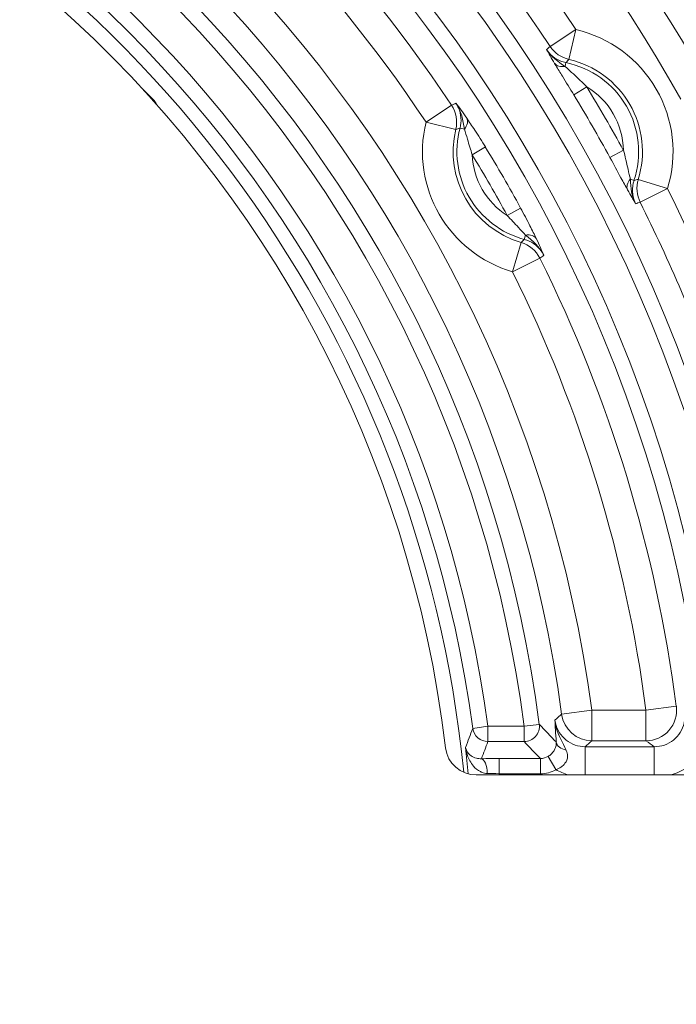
# Model space of a CAD drawing. Header units: inches. Extents: x 2.7 to 14.9, y -4.2 to 15.2.
# Tile 50 of 53: x 13.6 to 14.4, y 12.7 to 14. Entities that reach past the tile are written whole.
import ezdxf

# ---------------------------------------------------------------- set-up
doc = ezdxf.new("R2010")
doc.units = ezdxf.units.IN
doc.header["$MEASUREMENT"] = 0
doc.layers.add('Visible (ANSI)', color=7, linetype='Continuous', lineweight=18)
doc.layers.add('Visible Narrow (ANSI)', color=7, linetype='Continuous', lineweight=18)

msp = doc.modelspace()

# ---------------------------------------------------------------- linework, layer by layer
at = {"layer": 'Visible (ANSI)'}
for p, q in [((13.72, 13.9191), (13.7333, 13.9059)), ((13.7331, 13.906), (13.7331, 13.906)), ((14.1443, 13.8703), (14.1444, 13.8703)), ((14.1483, 13.8641), (14.1483, 13.8641)), ((14.2149, 13.7487), (14.2149, 13.7488)), ((14.2183, 13.7423), (14.2183, 13.7423)), ((14.1476, 13.0379), (14.5535, 13.0379))]:
    msp.add_line(p, q, dxfattribs=at)
msp.add_circle((12.5948, 12.8903), 2.3248, dxfattribs=at)
for centre, radius, start, end in [((12.5948, 12.8903), 2.3209, 13.8455, 166.4817), ((12.5948, 12.8903), 1.5246, 6.8674, 173.1326), ((14.1476, 13.0773), 0.0394, 186.8674, 270)]:
    msp.add_arc(centre, radius, start, end, dxfattribs=at)
for centre, major_axis, ratio, start_param, end_param in [((13.7073, 13.8763), (-0.026, -0.0297), 0.12343, 3.133414, 3.133916), ((13.7251, 13.8973), (0.0101, 0.0062), 0.983094, 6.039, 6.283177)]:
    msp.add_ellipse(centre, major_axis=major_axis, ratio=ratio, start_param=start_param, end_param=end_param, dxfattribs=at)
for points in [[(14.2383, 13.9716), (14.2442, 13.9624), (14.2531, 13.9555), (14.2623, 13.9498)], [(13.7333, 13.9059), (13.734, 13.9052), (13.7347, 13.9044), (13.7352, 13.9035)], [(14.1326, 13.8689), (14.1311, 13.8807), (14.1285, 13.8925), (14.1218, 13.9024)], [(14.3462, 13.8047), (14.3465, 13.7938), (14.3479, 13.7827), (14.353, 13.773)], [(14.2348, 13.7067), (14.2296, 13.7174), (14.2206, 13.7256), (14.2112, 13.7327)]]:
    msp.add_open_spline(points, degree=3, dxfattribs=at)
at = {"layer": 'Visible Narrow (ANSI)'}
for p, q in [((14.243, 13.9756), (14.2759, 13.9972)), ((14.2671, 13.9589), (14.2759, 13.9972)), ((14.2623, 13.9498), (14.2633, 13.9547)), ((14.2734, 13.9131), (14.2902, 13.9234)), ((14.0833, 13.8781), (14.1161, 13.8999)), ((14.0833, 13.8781), (14.1216, 13.8688)), ((14.1326, 13.8689), (14.127, 13.8704)), ((14.1596, 13.8461), (14.1428, 13.8359)), ((14.3199, 13.8326), (14.3372, 13.842)), ((14.3462, 13.8047), (14.3509, 13.8031)), ((14.3564, 13.8043), (14.394, 13.7927)), ((14.394, 13.7927), (14.3588, 13.7751)), ((14.2049, 13.7675), (14.1877, 13.7581)), ((14.2112, 13.7327), (14.2097, 13.7272)), ((14.1946, 13.6855), (14.2056, 13.7232)), ((14.2298, 13.703), (14.1946, 13.6855)), ((14.2967, 13.1212), (14.2577, 13.116)), ((14.2967, 13.1212), (14.3663, 13.1212)), ((14.2967, 13.0819), (14.2967, 13.1212)), ((14.4053, 13.1263), (14.3663, 13.1212)), ((14.3663, 13.0819), (14.3663, 13.1212)), ((14.2493, 13.1038), (14.2493, 13.1038)), ((14.1434, 13.0978), (14.1629, 13.1005)), ((14.1629, 13.0808), (14.1629, 13.1005)), ((14.1629, 13.1005), (14.2095, 13.1005)), ((14.2095, 13.1005), (14.229, 13.103)), ((14.2095, 13.0808), (14.2095, 13.1005)), ((14.2095, 13.0808), (14.1629, 13.0808)), ((14.3663, 13.0819), (14.2967, 13.0819)), ((14.2881, 13.0742), (14.2881, 13.0379)), ((14.2881, 13.0742), (14.3769, 13.0742)), ((14.3769, 13.0742), (14.3769, 13.0379)), ((14.1772, 13.059), (14.2305, 13.059)), ((14.1772, 13.0394), (14.1772, 13.059)), ((14.2305, 13.0394), (14.2305, 13.059)), ((14.2501, 13.0447), (14.2403, 13.0616)), ((14.2305, 13.0394), (14.1772, 13.0394))]:
    msp.add_line(p, q, dxfattribs=at)
for radius in [2.3232, 2.2751, 2.2554]:
    msp.add_circle((12.5948, 12.8903), radius, dxfattribs=at)
for centre, radius, start, end in [((12.5948, 12.8903), 2.3144, 13.9829, 166.3443), ((12.5948, 12.8903), 2.2947, 13.9388, 166.3884), ((12.5948, 12.8903), 2.1211, 29.257, 83.6309), ((12.5948, 12.8903), 2.0817, 29.257, 83.6309), ((12.5948, 12.8903), 1.9415, 6.3394, 83.6606), ((12.5948, 12.8903), 1.9219, 6.3394, 83.6606), ((12.5948, 12.8903), 1.8774, 6.4903, 83.5097), ((12.5948, 12.8903), 1.8577, 6.4903, 83.5097), ((12.5948, 12.8903), 1.7175, 7.7274, 82.2726), ((12.5948, 12.8903), 2.0128, 33.3629, 56.6371), ((12.5948, 12.8903), 1.6782, 7.7274, 82.2726), ((12.5948, 12.8903), 1.9734, 33.3629, 56.6371), ((12.5948, 12.8903), 1.648, 7.4151, 82.5849), ((12.5948, 12.8903), 1.6283, 7.4151, 82.5849), ((12.5948, 12.8903), 1.5821, 7.633, 82.367), ((12.5948, 12.8903), 1.5624, 7.633, 82.367), ((12.5948, 12.8903), 1.8258, 33.5697, 56.4303), ((12.5948, 12.8903), 1.7864, 33.5697, 56.4303), ((12.5948, 12.8903), 1.5443, 5.6099, 67.906), ((14.2399, 13.8401), 0.1612, 342.8929, 77.1071), ((14.2399, 13.8401), 0.1169, 341.5423, 78.4577), ((14.2399, 13.8401), 0.1218, 342.8929, 77.1071), ((12.5948, 12.8903), 1.9853, 28.6443, 31.3557), ((14.2399, 13.8401), 0.0973, 1.1201, 58.8799), ((12.5948, 12.8903), 1.9657, 28.6443, 31.3557), ((14.2399, 13.8401), 0.1612, 166.3561, 253.6439), ((14.2399, 13.8401), 0.1218, 166.3561, 253.6439), ((14.2399, 13.8401), 0.1169, 164.9783, 255.0217), ((12.5948, 12.8903), 1.8336, 28.5816, 31.4184), ((14.2399, 13.8401), 0.0973, 182.5065, 237.4935), ((12.5948, 12.8903), 1.8139, 28.5816, 31.4184), ((12.5948, 12.8903), 2.0128, 19.2781, 26.6371), ((12.5948, 12.8903), 1.9734, 19.2781, 26.6371), ((12.5948, 12.8903), 1.8258, 7.4274, 26.4303), ((12.5948, 12.8903), 1.7864, 7.4274, 26.4303), ((12.5948, 12.8903), 1.55, 5.5124, 6.7835), ((12.5948, 12.8903), 1.5894, 5.3298, 5.3812)]:
    msp.add_arc(centre, radius, start, end, dxfattribs=at)
for centre, major_axis, ratio, start_param, end_param in [((101.4752, -119.1381), (-87.2048, 133.1339), 0.043608, 0.00489, 0.005772), ((14.2759, 13.9972), (-0.0252, 0.0303), 0.999036, 1.459451, 2.222359), ((14.2653, 13.9643), (-0.0169, -0.01), 0.641036, 0.056863, 1.04443), ((120.272, -75.8633), (-106.0117, 89.8145), 0.040245, 6.281351, 6.282358), ((13.7073, 13.8763), (-0.026, -0.0297), 0.12343, 3.133916, 3.355301), ((98.79, -115.2826), (-84.716, 129.1595), 0.043658, 6.27519, 6.2761), ((14.0833, 13.8781), (0.0162, -0.0359), 0.999023, 0.910045, 1.733447), ((14.1192, 13.8725), (0.0162, 0.0112), 0.604712, 5.186006, 6.22839), ((51.2024, -121.5403), (-37.0751, 135.4108), 0.040467, 0.000068, 0.001065), ((14.3601, 13.8), (-0.0172, -0.0096), 0.641036, 5.238756, 6.226322), ((-10.4295, 150.5183), (24.7758, -136.716), 0.040245, 0.000827, 0.001835), ((14.394, 13.7927), (0.0136, -0.0369), 0.999036, 4.060826, 4.823734), ((-57.305, 155.8772), (71.695, -142.0885), 0.043608, 6.277413, 6.278296), ((-84.5217, 113.5408), (98.7317, -99.8134), 0.040467, 6.28212, 6.283117), ((14.2076, 13.7193), (0.0178, 0.0084), 0.604712, 0.054795, 1.09718), ((14.1946, 13.6855), (-0.023, 0.0319), 0.999023, 4.549738, 5.37314), ((-55.3086, 151.6239), (69.4974, -137.9459), 0.043658, 0.007085, 0.007995), ((14.3663, 13.1212), (-0.023, -0.032), 0.998215, 0.624072, 2.322762), ((14.2967, 13.1212), (-0.0261, 0.0294), 0.99862, 0.980125, 2.414729), ((12.9801, 13.6761), (0.3433, 1.6317), 0.769025, 4.499538, 4.515371), ((14.1629, 13.1005), (-0.0185, 0.0068), 0.998442, 0.488343, 1.924765), ((14.2095, 13.1005), (-0.0141, -0.0137), 0.997344, 0.801814, 2.499425), ((12.847, 8.8061), (-0.3237, 5.0758), 0.576211, 5.675596, 5.684036), ((12.5948, 13.8542), (0, 1.9685), 0.866223, 4.296411, 4.3086), ((12.5948, 7.96), (0, -5.8944), 0.553122, 2.616062, 2.623472), ((14.2704, 13.0822), (-0.0196, -0.0015), 0.656749, 0.057875, 1.157911), ((14.2292, 13.0426), (0.148, -0.0058), 0.103422, 1.933589, 2.102946), ((14.1546, 13.0391), (-0.0004, 0.0197), 0.380765, 4.740434, 6.226556), ((14.2306, 13.0779), (0.0191, 0.0024), 0.9778, 4.58429, 5.120579), ((14.2309, 13.0769), (0.0375, 0.0086), 0.975392, 4.481016, 5.017541), ((14.2877, 13.1215), (-0.0031, 0.0866), 0.939232, 2.62432, 2.841445), ((14.3742, 13.1289), (-0.0148, 0.0931), 0.900908, 3.25447, 3.521691), ((14.2123, 13.0221), (-0.0991, 0.0104), 0.146419, 5.08999, 5.259663)]:
    msp.add_ellipse(centre, major_axis=major_axis, ratio=ratio, start_param=start_param, end_param=end_param, dxfattribs=at)
for points, knots in [([(12.8103, 15.115), (12.8154, 15.1145), (12.8206, 15.114), (12.8257, 15.1135), (12.9877, 15.0967), (13.1279, 15.0644), (13.2461, 15.0285), (13.3679, 14.9914), (13.4664, 14.9504), (13.5436, 14.9142), (13.5448, 14.9137), (13.5462, 14.913), (13.5478, 14.9122), (13.553, 14.9098), (13.5602, 14.9064), (13.5665, 14.9033), (13.5913, 14.8913), (13.6143, 14.8797), (13.6357, 14.8685), (13.6641, 14.8535), (13.6895, 14.8393), (13.7121, 14.8263), (13.7129, 14.8259), (13.7137, 14.8254), (13.7145, 14.8249), (13.7366, 14.8121), (13.7634, 14.796), (13.7892, 14.7797), (13.8158, 14.7629), (13.8433, 14.7447), (13.8713, 14.7252), (13.872, 14.7247), (13.8726, 14.7243), (13.8732, 14.7238), (13.8862, 14.7148), (13.8953, 14.7083), (13.9064, 14.7003), (13.918, 14.6919), (13.93, 14.6829), (13.9425, 14.6735), (13.9674, 14.6546), (13.9941, 14.6336), (14.0222, 14.6102), (14.0363, 14.5985), (14.0477, 14.5888), (14.0597, 14.5784), (14.0717, 14.568), (14.0835, 14.5574), (14.0953, 14.5468), (14.1181, 14.5261), (14.1405, 14.5049), (14.1625, 14.4833), (14.1631, 14.4826), (14.1638, 14.4819), (14.1645, 14.4813), (14.1758, 14.4701), (14.1897, 14.456), (14.2024, 14.4428), (14.2151, 14.4297), (14.2274, 14.4166), (14.2393, 14.4037), (14.2631, 14.3778), (14.2852, 14.3525), (14.3058, 14.3279), (14.3446, 14.2818), (14.3781, 14.2381), (14.4072, 14.1978), (14.4091, 14.1951), (14.411, 14.1924), (14.4129, 14.1898), (14.4195, 14.1805), (14.4268, 14.1703), (14.4343, 14.1593), (14.4428, 14.147), (14.4517, 14.1339), (14.4607, 14.1203), (14.4621, 14.1182), (14.4635, 14.116), (14.4649, 14.1139), (14.4672, 14.1104), (14.4695, 14.1069), (14.4719, 14.1033), (14.473, 14.1015), (14.4735, 14.1008), (14.4738, 14.1003), (14.4741, 14.0998), (14.4742, 14.0996), (14.4747, 14.0989), (14.4764, 14.0963), (14.4789, 14.0923), (14.4823, 14.0871), (14.4889, 14.0767), (14.4986, 14.0614), (14.511, 14.0408), (14.5111, 14.0406), (14.5112, 14.0405), (14.5113, 14.0403), (14.5324, 14.0053), (14.5462, 13.9806), (14.5579, 13.9592), (14.5659, 13.9446), (14.5728, 13.9315), (14.58, 13.9176), (14.5866, 13.905), (14.5934, 13.8916), (14.6012, 13.8756), (14.6022, 13.8735), (14.6033, 13.8714), (14.6043, 13.8693), (14.6356, 13.8051), (14.6594, 13.7492), (14.6821, 13.6899), (14.7048, 13.6306), (14.725, 13.5703), (14.7426, 13.5092), (14.7758, 13.3939), (14.7998, 13.276), (14.8141, 13.1568), (14.815, 13.1498), (14.8158, 13.1428), (14.8166, 13.1358)], [0, 0, 0, 0, 0.003824, 0.003824, 0.003824, 0.125, 0.125, 0.125, 0.25, 0.25, 0.25, 0.251838, 0.251838, 0.251838, 0.257812, 0.257812, 0.257812, 0.28125, 0.28125, 0.28125, 0.3125, 0.3125, 0.3125, 0.313609, 0.313609, 0.313609, 0.34375, 0.34375, 0.34375, 0.375, 0.375, 0.375, 0.375724, 0.375724, 0.375724, 0.390625, 0.390625, 0.390625, 0.40625, 0.40625, 0.40625, 0.4375, 0.4375, 0.4375, 0.453125, 0.453125, 0.453125, 0.46875, 0.46875, 0.46875, 0.499057, 0.499057, 0.499057, 0.5, 0.5, 0.5, 0.515625, 0.515625, 0.515625, 0.53125, 0.53125, 0.53125, 0.5625, 0.5625, 0.5625, 0.621109, 0.621109, 0.621109, 0.625, 0.625, 0.625, 0.638582, 0.638582, 0.638582, 0.653836, 0.653836, 0.653836, 0.65625, 0.65625, 0.65625, 0.660156, 0.660156, 0.660156, 0.662109, 0.662109, 0.662109, 0.664063, 0.664063, 0.664063, 0.671875, 0.671875, 0.671875, 0.687386, 0.687386, 0.687386, 0.6875, 0.6875, 0.6875, 0.713775, 0.713775, 0.713775, 0.73165, 0.73165, 0.73165, 0.747898, 0.747898, 0.747898, 0.75, 0.75, 0.75, 0.8125, 0.8125, 0.8125, 0.875, 0.875, 0.875, 0.993039, 0.993039, 0.993039, 1, 1, 1, 1]), ([(14.7751, 13.1522), (14.7457, 13.3969), (14.6746, 13.6369), (14.5659, 13.8582), (14.5608, 13.8686), (14.5556, 13.879), (14.5504, 13.8893), (14.5487, 13.8927), (14.5461, 13.8978), (14.5452, 13.8996), (14.5425, 13.9052), (14.5379, 13.9143), (14.5318, 13.9272), (14.5298, 13.9315), (14.5268, 13.9378), (14.5251, 13.9413), (14.5185, 13.9553), (14.512, 13.9694), (14.5054, 13.9834), (14.4988, 13.9975), (14.4922, 14.0115), (14.4856, 14.0255), (14.4747, 14.0483), (14.463, 14.071), (14.4507, 14.0934), (14.4479, 14.0983), (14.4451, 14.1033), (14.4423, 14.1082), (14.4358, 14.1194), (14.4292, 14.1305), (14.4223, 14.1413), (14.4208, 14.1435), (14.4194, 14.1458), (14.4179, 14.148), (14.4093, 14.1611), (14.4002, 14.1738), (14.3912, 14.1862), (14.3291, 14.2718), (14.2581, 14.3534), (14.1783, 14.431), (14.1669, 14.4421), (14.1544, 14.4539), (14.1435, 14.464), (14.056, 14.5452), (13.9595, 14.6211), (13.8519, 14.6932), (13.7994, 14.7283), (13.7469, 14.7607), (13.6948, 14.7909), (13.6668, 14.807), (13.6388, 14.8224), (13.6109, 14.8371), (13.5843, 14.851), (13.5591, 14.8636), (13.5311, 14.8769), (13.3077, 14.983), (13.0671, 15.0521), (12.8222, 15.0796)], [0, 0, 0, 0, 0.25, 0.25, 0.25, 0.261719, 0.261719, 0.261719, 0.265625, 0.265625, 0.265625, 0.277344, 0.277344, 0.277344, 0.28125, 0.28125, 0.28125, 0.296875, 0.296875, 0.296875, 0.3125, 0.3125, 0.3125, 0.337882, 0.337882, 0.337882, 0.343543, 0.343543, 0.343543, 0.356441, 0.356441, 0.356441, 0.35913, 0.35913, 0.35913, 0.375, 0.375, 0.375, 0.484375, 0.484375, 0.484375, 0.5, 0.5, 0.5, 0.625, 0.625, 0.625, 0.68599, 0.68599, 0.68599, 0.71875, 0.71875, 0.71875, 0.75, 0.75, 0.75, 1, 1, 1, 1]), ([(12.822, 15.0654), (12.9949, 15.0454), (13.1645, 15.0048), (13.3269, 14.9451), (13.4892, 14.8854), (13.6443, 14.8067), (13.7886, 14.7106), (13.9328, 14.6146), (14.065, 14.5022), (14.1826, 14.376), (14.2102, 14.3464), (14.237, 14.3161), (14.2629, 14.285), (14.2647, 14.283), (14.2655, 14.282), (14.2681, 14.2788), (14.2866, 14.2565), (14.2995, 14.241), (14.3068, 14.2324), (14.3073, 14.2318), (14.3076, 14.2315), (14.3079, 14.2311), (14.3083, 14.2306), (14.3087, 14.2301), (14.3096, 14.2291), (14.3166, 14.2209), (14.3237, 14.2126), (14.3307, 14.2044), (14.3377, 14.1962), (14.3436, 14.1894), (14.3518, 14.1798), (14.3807, 14.1461), (14.4054, 14.1162), (14.4257, 14.0897), (14.4285, 14.0859), (14.4306, 14.0832), (14.4341, 14.0785), (14.4409, 14.0693), (14.4475, 14.0602), (14.4537, 14.0512), (14.4599, 14.0423), (14.4668, 14.032), (14.4713, 14.0249), (14.4761, 14.0174), (14.4827, 14.0067), (14.4882, 13.9972), (14.4907, 13.993), (14.4931, 13.9888), (14.496, 13.9838), (14.4991, 13.9785), (14.5024, 13.9726), (14.5058, 13.9666)], [0, 0, 0, 0, 0.250016, 0.250016, 0.250016, 0.5, 0.5, 0.5, 0.75, 0.75, 0.75, 0.808594, 0.808594, 0.808594, 0.8125, 0.8125, 0.8125, 0.839844, 0.839844, 0.839844, 0.841797, 0.841797, 0.841797, 0.84375, 0.84375, 0.84375, 0.859375, 0.859375, 0.859375, 0.875, 0.875, 0.875, 0.929687, 0.929687, 0.929687, 0.9375, 0.9375, 0.9375, 0.953125, 0.953125, 0.953125, 0.96875, 0.96875, 0.96875, 0.985078, 0.985078, 0.985078, 0.992353, 0.992353, 0.992353, 1, 1, 1, 1]), ([(14.4715, 13.9473), (14.4682, 13.9531), (14.4649, 13.959), (14.4619, 13.9641), (14.459, 13.9692), (14.4566, 13.9734), (14.4542, 13.9774), (14.4529, 13.9797), (14.4515, 13.982), (14.4503, 13.9842), (14.4474, 13.989), (14.445, 13.9931), (14.4429, 13.9966), (14.4419, 13.9983), (14.4409, 13.9999), (14.4401, 14.0013), (14.4393, 14.0026), (14.4391, 14.0029), (14.438, 14.0047), (14.4363, 14.0075), (14.4343, 14.0109), (14.4323, 14.0141), (14.429, 14.0196), (14.4255, 14.0253), (14.4218, 14.0311), (14.419, 14.0357), (14.4161, 14.0404), (14.4131, 14.0452), (14.4102, 14.0497), (14.4064, 14.0557), (14.4041, 14.0592), (14.404, 14.0594), (14.4038, 14.0596), (14.4037, 14.0598), (14.3994, 14.0666), (14.3943, 14.0744), (14.3884, 14.0834), (14.3854, 14.0879), (14.3822, 14.0926), (14.3789, 14.0977), (14.3755, 14.1027), (14.3725, 14.107), (14.3681, 14.1136), (14.3591, 14.1267), (14.3515, 14.1375), (14.3452, 14.1463), (14.3405, 14.1529), (14.3367, 14.1582), (14.3336, 14.1624), (14.3331, 14.1631), (14.3329, 14.1635), (14.3325, 14.1639), (14.3323, 14.1642), (14.3321, 14.1646), (14.3317, 14.165), (14.3315, 14.1654), (14.3312, 14.1658), (14.3308, 14.1663), (14.3169, 14.1853), (14.3037, 14.2027), (14.2932, 14.2163), (14.2928, 14.2168), (14.2924, 14.2173), (14.292, 14.2178), (14.2866, 14.2246), (14.2806, 14.2323), (14.2739, 14.2407), (14.2676, 14.2485), (14.2595, 14.2584), (14.253, 14.2663), (14.2525, 14.2669), (14.252, 14.2674), (14.2515, 14.268), (14.2379, 14.2843), (14.224, 14.3006), (14.2098, 14.3167), (14.1963, 14.332), (14.1814, 14.3483), (14.1682, 14.3625), (14.1675, 14.3632), (14.1668, 14.364), (14.1661, 14.3647), (14.1111, 14.4233), (14.0509, 14.4809), (13.9851, 14.5364), (13.9235, 14.5884), (13.857, 14.6386), (13.7856, 14.6859), (13.7828, 14.6878), (13.7793, 14.6901), (13.7764, 14.692), (13.7743, 14.6934), (13.7725, 14.6946), (13.7713, 14.6954), (13.675, 14.7581), (13.5496, 14.8293), (13.3896, 14.8928), (13.3664, 14.902), (13.3425, 14.911), (13.3179, 14.9197), (13.1756, 14.9704), (13.0087, 15.013), (12.8186, 15.0328), (12.8146, 15.0332), (12.8106, 15.0336), (12.8065, 15.034)], [0, 0, 0, 0, 0.006095, 0.006095, 0.006095, 0.012114, 0.012114, 0.012114, 0.015625, 0.015625, 0.015625, 0.023437, 0.023437, 0.023437, 0.027344, 0.027344, 0.027344, 0.031032, 0.031032, 0.031032, 0.036867, 0.036867, 0.036867, 0.046875, 0.046875, 0.046875, 0.054687, 0.054687, 0.054687, 0.062029, 0.062029, 0.062029, 0.0625, 0.0625, 0.0625, 0.078125, 0.078125, 0.078125, 0.085937, 0.085937, 0.085937, 0.09375, 0.09375, 0.09375, 0.109375, 0.109375, 0.109375, 0.121094, 0.121094, 0.121094, 0.123047, 0.123047, 0.123047, 0.124202, 0.124202, 0.124202, 0.125, 0.125, 0.125, 0.155124, 0.155124, 0.155124, 0.15625, 0.15625, 0.15625, 0.171875, 0.171875, 0.171875, 0.186401, 0.186401, 0.186401, 0.1875, 0.1875, 0.1875, 0.21875, 0.21875, 0.21875, 0.248432, 0.248432, 0.248432, 0.25, 0.25, 0.25, 0.375, 0.375, 0.375, 0.492187, 0.492187, 0.492187, 0.496811, 0.496811, 0.496811, 0.5, 0.5, 0.5, 0.75, 0.75, 0.75, 0.786263, 0.786263, 0.786263, 0.99556, 0.99556, 0.99556, 1, 1, 1, 1]), ([(14.2383, 13.9716), (14.2387, 13.971), (14.2392, 13.9704), (14.2396, 13.9698), (14.2422, 13.9662), (14.2455, 13.9631), (14.2491, 13.9606), (14.2534, 13.9578), (14.2583, 13.9557), (14.2633, 13.9547)], [0, 0, 0, 0, 0.070725, 0.070725, 0.070725, 0.498789, 0.498789, 0.498789, 1, 1, 1, 1]), ([(14.2734, 13.9131), (14.2685, 13.9212), (14.2634, 13.9294), (14.2587, 13.9372), (14.2558, 13.942), (14.2529, 13.9467), (14.2504, 13.9508), (14.2499, 13.9518), (14.2493, 13.9527), (14.2487, 13.9536)], [0, 0, 0, 0, 0.567597, 0.567597, 0.567597, 0.918005, 0.918005, 0.918005, 1, 1, 1, 1]), ([(14.2623, 13.9498), (14.2629, 13.9493), (14.2635, 13.9488), (14.2641, 13.9482), (14.2668, 13.9456), (14.2698, 13.9429), (14.2729, 13.9401), (14.2787, 13.9347), (14.2846, 13.9291), (14.2902, 13.9234)], [0, 0, 0, 0, 0.067386, 0.067386, 0.067386, 0.386436, 0.386436, 0.386436, 1, 1, 1, 1]), ([(14.127, 13.8704), (14.1281, 13.8747), (14.1286, 13.8792), (14.1282, 13.8836), (14.1279, 13.888), (14.1268, 13.8924), (14.1251, 13.8964), (14.1241, 13.8985), (14.1231, 13.9005), (14.1218, 13.9024)], [0, 0, 0, 0, 0.398826, 0.398826, 0.398826, 0.797568, 0.797568, 0.797568, 1, 1, 1, 1]), ([(14.1357, 13.8832), (14.1388, 13.8787), (14.1424, 13.8734), (14.1459, 13.8679), (14.1504, 13.8609), (14.1551, 13.8535), (14.1596, 13.8461)], [0, 0, 0, 0, 0.441054, 0.441054, 0.441054, 1, 1, 1, 1]), ([(14.1428, 13.8359), (14.1406, 13.8426), (14.1386, 13.8495), (14.1366, 13.8562), (14.1352, 13.8606), (14.1339, 13.8651), (14.1326, 13.8689)], [0, 0, 0, 0, 0.603759, 0.603759, 0.603759, 1, 1, 1, 1]), ([(14.3372, 13.842), (14.3395, 13.8339), (14.3414, 13.8255), (14.3432, 13.8174), (14.3442, 13.813), (14.3452, 13.8085), (14.3462, 13.8047)], [0, 0, 0, 0, 0.645576, 0.645576, 0.645576, 1, 1, 1, 1]), ([(14.3426, 13.791), (14.3402, 13.7954), (14.3372, 13.8009), (14.3341, 13.8064), (14.3296, 13.8148), (14.3247, 13.8238), (14.3199, 13.8326)], [0, 0, 0, 0, 0.399756, 0.399756, 0.399756, 1, 1, 1, 1]), ([(14.3509, 13.8031), (14.3493, 13.7985), (14.3486, 13.7935), (14.3489, 13.7886), (14.3491, 13.7842), (14.3501, 13.7798), (14.3518, 13.7757), (14.3521, 13.7748), (14.3526, 13.7739), (14.353, 13.773)], [0, 0, 0, 0, 0.4760774, 0.4760774, 0.4760774, 0.9045398, 0.9045398, 0.9045398, 1, 1, 1, 1]), ([(14.2049, 13.7675), (14.2091, 13.7599), (14.2132, 13.7522), (14.217, 13.7448), (14.2199, 13.739), (14.2228, 13.7332), (14.2251, 13.7283)], [0, 0, 0, 0, 0.558946, 0.558946, 0.558946, 1, 1, 1, 1]), ([(14.2112, 13.7327), (14.2085, 13.7358), (14.2054, 13.7392), (14.2022, 13.7425), (14.1974, 13.7476), (14.1924, 13.7528), (14.1877, 13.7581)], [0, 0, 0, 0, 0.396241, 0.396241, 0.396241, 1, 1, 1, 1]), ([(14.2348, 13.7067), (14.2338, 13.7087), (14.2326, 13.7107), (14.2312, 13.7125), (14.2286, 13.716), (14.2254, 13.7192), (14.2217, 13.7217), (14.2181, 13.7241), (14.214, 13.726), (14.2097, 13.7272)], [0, 0, 0, 0, 0.202435, 0.202435, 0.202435, 0.601176, 0.601176, 0.601176, 1, 1, 1, 1]), ([(14.3769, 13.0742), (14.3813, 13.0742), (14.3858, 13.075), (14.39, 13.0764), (14.3942, 13.0779), (14.3981, 13.0801), (14.4016, 13.0828), (14.405, 13.0856), (14.408, 13.089), (14.4104, 13.0927), (14.4127, 13.0964), (14.4144, 13.1006), (14.4154, 13.1049), (14.4163, 13.1093), (14.4166, 13.114), (14.416, 13.1185)], [0, 0, 0, 0, 0.199464, 0.199464, 0.199464, 0.398626, 0.398626, 0.398626, 0.597374, 0.597374, 0.597374, 0.795978, 0.795978, 0.795978, 1, 1, 1, 1]), ([(14.2491, 13.1084), (14.2496, 13.1089), (14.2501, 13.1094), (14.2507, 13.1098), (14.253, 13.1119), (14.2554, 13.1139), (14.2577, 13.116)], [0, 0, 0, 0, 0.186298, 0.186298, 0.186298, 1, 1, 1, 1]), ([(14.2491, 13.1084), (14.2492, 13.1072), (14.2494, 13.1061), (14.2497, 13.1049), (14.2506, 13.1006), (14.2524, 13.0964), (14.2547, 13.0927), (14.257, 13.089), (14.26, 13.0856), (14.2635, 13.0828), (14.2669, 13.0801), (14.2709, 13.0779), (14.275, 13.0764), (14.2792, 13.075), (14.2837, 13.0742), (14.2881, 13.0742)], [0, 0, 0, 0, 0.062077, 0.062077, 0.062077, 0.296331, 0.296331, 0.296331, 0.530601, 0.530601, 0.530601, 0.765175, 0.765175, 0.765175, 1, 1, 1, 1]), ([(14.2491, 13.1084), (14.2494, 13.105), (14.2501, 13.1017), (14.2509, 13.0985), (14.2536, 13.0885), (14.259, 13.0793), (14.2635, 13.0698)], [0, 0, 0, 0, 0.242693, 0.242693, 0.242693, 1, 1, 1, 1]), ([(14.2403, 13.0616), (14.2418, 13.0625), (14.2431, 13.0635), (14.2443, 13.0646), (14.2456, 13.0659), (14.2467, 13.0673), (14.2476, 13.0686), (14.2478, 13.0689), (14.248, 13.0693), (14.2482, 13.0696), (14.2484, 13.0698), (14.2485, 13.0701), (14.2486, 13.0703), (14.2493, 13.0717), (14.2498, 13.073), (14.2502, 13.0743), (14.2508, 13.0763), (14.2509, 13.0781), (14.2509, 13.0797), (14.2509, 13.0798), (14.2509, 13.0799), (14.2509, 13.08)], [0, 0, 0, 0, 0.17035, 0.17035, 0.17035, 0.360145, 0.360145, 0.360145, 0.410252, 0.410252, 0.410252, 0.441626, 0.441626, 0.441626, 0.649095, 0.649095, 0.649095, 0.982756, 0.982756, 0.982756, 1, 1, 1, 1]), ([(14.134, 13.0734), (14.1343, 13.0718), (14.1349, 13.0702), (14.1357, 13.0687), (14.1367, 13.0668), (14.1382, 13.0651), (14.1401, 13.0635), (14.1405, 13.0632), (14.1409, 13.0628), (14.1414, 13.0625), (14.1431, 13.0613), (14.1453, 13.0602), (14.148, 13.0595), (14.1498, 13.059), (14.1521, 13.0587), (14.1546, 13.0588)], [0, 0, 0, 0, 0.239518, 0.239518, 0.239518, 0.532745, 0.532745, 0.532745, 0.593618, 0.593618, 0.593618, 0.832356, 0.832356, 0.832356, 1, 1, 1, 1]), ([(14.1621, 13.0398), (14.1596, 13.0399), (14.1572, 13.0404), (14.1551, 13.0413), (14.1545, 13.0415), (14.1538, 13.0418), (14.1532, 13.0421), (14.1497, 13.0439), (14.1467, 13.0464), (14.1443, 13.0493), (14.1408, 13.0534), (14.1383, 13.0582), (14.1365, 13.0631), (14.1354, 13.0664), (14.1345, 13.0698), (14.134, 13.0732), (14.134, 13.0733), (14.134, 13.0733), (14.134, 13.0734)], [0, 0, 0, 0, 0.135055, 0.135055, 0.135055, 0.175603, 0.175603, 0.175603, 0.414262, 0.414262, 0.414262, 0.764065, 0.764065, 0.764065, 0.995759, 0.995759, 0.995759, 1, 1, 1, 1]), ([(14.2635, 13.0698), (14.2636, 13.0697), (14.2636, 13.0696), (14.2637, 13.0694), (14.264, 13.0688), (14.2642, 13.0682), (14.2644, 13.0676), (14.2652, 13.0654), (14.2655, 13.0631), (14.2653, 13.0607), (14.2651, 13.059), (14.2646, 13.0573), (14.2638, 13.0556), (14.2635, 13.0552), (14.2633, 13.0547), (14.263, 13.0543), (14.2618, 13.0523), (14.2602, 13.0505), (14.2583, 13.049), (14.2578, 13.0487), (14.2573, 13.0483), (14.2568, 13.048), (14.2548, 13.0466), (14.2525, 13.0455), (14.2502, 13.0448)], [0.0000037, 0.0000037, 0.0000037, 0.0000037, 0.0165675, 0.0165675, 0.0165675, 0.0806264, 0.0806264, 0.0806264, 0.3149548, 0.3149548, 0.3149548, 0.4845665, 0.4845665, 0.4845665, 0.5312797, 0.5312797, 0.5312797, 0.7374709, 0.7374709, 0.7374709, 0.7887155, 0.7887155, 0.7887155, 1, 1, 1, 1])]:
    msp.add_open_spline(points, degree=3, knots=knots, dxfattribs=at)
for points in [[(14.2487, 13.9536), (14.2446, 13.9607), (14.2414, 13.9663), (14.2383, 13.9716)], [(14.1218, 13.9024), (14.126, 13.8968), (14.1303, 13.8909), (14.1357, 13.8832)], [(14.353, 13.773), (14.3499, 13.7783), (14.3467, 13.7839), (14.3426, 13.791)], [(14.2251, 13.7283), (14.2292, 13.7198), (14.2321, 13.713), (14.2348, 13.7067)], [(14.2509, 13.08), (14.25, 13.0919), (14.2495, 13.1006), (14.2491, 13.1084)], [(14.2498, 13.1035), (14.2498, 13.1035), (14.2498, 13.1035), (14.2498, 13.1035)], [(14.2967, 13.0819), (14.2938, 13.0793), (14.291, 13.0768), (14.2881, 13.0742)], [(14.3769, 13.0742), (14.3734, 13.0768), (14.3698, 13.0793), (14.3663, 13.0819)]]:
    msp.add_open_spline(points, degree=3, dxfattribs=at)

doc.saveas('drawing.dxf')
